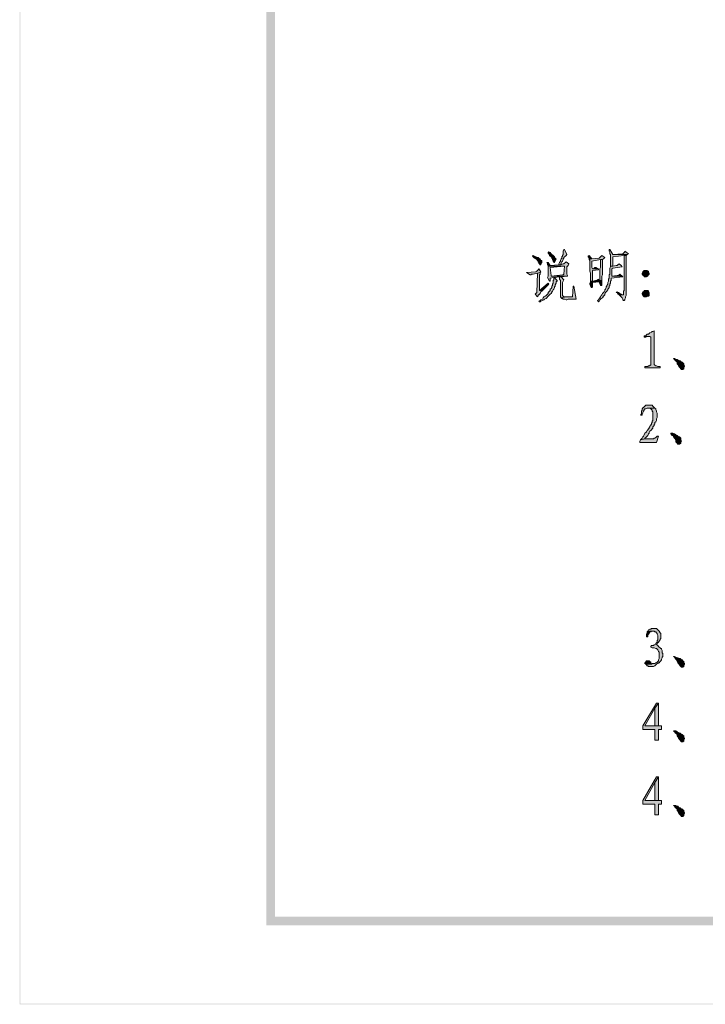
# Model space of a CAD drawing. Extents: x 566443 to 590371, y 3845226 to 3876576.
# Tile 7 of 221: x 586364 to 586405, y 3853850 to 3853908. Entities that reach past the tile are written whole.
import ezdxf

# ---------------------------------------------------------------- set-up
doc = ezdxf.new("R2010")
doc.units = 0
doc.layers.add('C00-00-00', color=7, linetype='CONTINUOUS')

msp = doc.modelspace()

# ---------------------------------------------------------------- hatches: boundary and pattern name
at = {"layer": 'C00-00-00'}
h = msp.add_hatch(color=256, dxfattribs=at)
h.dxf.hatch_style = 2
h.paths.add_polyline_path([(586364.252, 3853849.593), (586364.294, 3853849.635), (586364.252, 3854132.253)])
h = msp.add_hatch(color=256, dxfattribs=at)
h.dxf.hatch_style = 2
h.paths.add_polyline_path([(586364.294, 3853849.635), (586364.252, 3854132.253), (586364.294, 3854132.21)])
h = msp.add_hatch(color=256, dxfattribs=at)
h.dxf.hatch_style = 2
h.paths.add_polyline_path([(586364.252, 3853849.593), (586364.294, 3853849.635), (586364.252, 3854132.253)])
h = msp.add_hatch(color=256, dxfattribs=at)
h.dxf.hatch_style = 2
h.paths.add_polyline_path([(586364.294, 3853849.635), (586364.252, 3854132.253), (586364.294, 3854132.21)])
h = msp.add_hatch(color=256, dxfattribs=at)
h.dxf.hatch_style = 2
h.paths.add_polyline_path([(586364.252, 3853849.593), (586364.294, 3853849.635), (586364.252, 3854132.253)])
h = msp.add_hatch(color=256, dxfattribs=at)
h.dxf.hatch_style = 2
h.paths.add_polyline_path([(586364.294, 3853849.635), (586364.252, 3854132.253), (586364.294, 3854132.21)])
h = msp.add_hatch(color=256, dxfattribs=at)
h.dxf.hatch_style = 2
h.paths.add_polyline_path([(586378.815, 3853854.25), (586379.323, 3853854.758), (586378.815, 3854128.612)])
h = msp.add_hatch(color=256, dxfattribs=at)
h.dxf.hatch_style = 2
h.paths.add_polyline_path([(586379.323, 3853854.758), (586378.815, 3854128.612), (586379.323, 3854128.019)])
h = msp.add_hatch(color=256, dxfattribs=at)
h.dxf.hatch_style = 2
h.paths.add_polyline_path([(586378.815, 3853854.25), (586379.323, 3853854.758), (586378.815, 3854128.612)])
h = msp.add_hatch(color=256, dxfattribs=at)
h.dxf.hatch_style = 2
h.paths.add_polyline_path([(586379.323, 3853854.758), (586378.815, 3854128.612), (586379.323, 3854128.019)])
h = msp.add_hatch(color=256, dxfattribs=at)
h.dxf.hatch_style = 2
h.paths.add_polyline_path([(586396.425, 3853894.128), (586396.383, 3853894.128), (586396.341, 3853894.043), (586396.341, 3853893.831), (586396.298, 3853893.789), (586396.298, 3853893.747), (586396.256, 3853893.704), (586396.256, 3853893.62), (586396.214, 3853893.577), (586396.171, 3853893.493), (586396.171, 3853893.45), (586396.129, 3853893.366), (586396.087, 3853893.281), (586396.087, 3853893.239), (586396.171, 3853893.239), (586396.214, 3853893.281), (586396.214, 3853893.323), (586396.256, 3853893.408), (586396.298, 3853893.45), (586396.341, 3853893.535), (586396.341, 3853893.577), (586396.383, 3853893.62), (586396.383, 3853893.662), (586396.425, 3853893.704), (586396.468, 3853893.747), (586396.51, 3853893.789), (586396.552, 3853893.831)])
h = msp.add_hatch(color=256, dxfattribs=at)
h.dxf.hatch_style = 2
h.paths.add_polyline_path([(586399.092, 3853894.128), (586399.05, 3853894.128), (586399.05, 3853894.043), (586399.092, 3853893.958), (586399.092, 3853893.874), (586399.135, 3853893.831), (586399.135, 3853893.154), (586399.262, 3853893.154), (586399.262, 3853893.704), (586399.939, 3853893.789), (586400.066, 3853893.789), (586400.108, 3853893.831), (586399.262, 3853893.831)])
h = msp.add_hatch(color=256, dxfattribs=at)
h.dxf.hatch_style = 2
h.paths.add_polyline_path([(586394.563, 3853893.789), (586394.52, 3853893.747), (586394.563, 3853893.704), (586394.605, 3853893.662), (586394.647, 3853893.62), (586394.732, 3853893.577), (586394.774, 3853893.535), (586394.817, 3853893.493), (586394.859, 3853893.408), (586394.901, 3853893.366), (586394.901, 3853893.323), (586394.944, 3853893.281), (586394.986, 3853893.239), (586395.028, 3853893.239), (586395.028, 3853893.281), (586395.071, 3853893.366), (586395.071, 3853893.493), (586395.028, 3853893.493), (586394.986, 3853893.577), (586394.944, 3853893.577), (586394.901, 3853893.62), (586394.859, 3853893.662), (586394.774, 3853893.662), (586394.732, 3853893.704), (586394.647, 3853893.747)])
h = msp.add_hatch(color=256, dxfattribs=at)
h.dxf.hatch_style = 2
h.paths.add_polyline_path([(586395.494, 3853894.001), (586395.452, 3853893.958), (586395.452, 3853893.916), (586395.494, 3853893.874), (586395.536, 3853893.789), (586395.579, 3853893.747), (586395.621, 3853893.704), (586395.663, 3853893.62), (586395.706, 3853893.577), (586395.706, 3853893.535), (586395.748, 3853893.45), (586395.79, 3853893.408), (586395.79, 3853893.366), (586395.833, 3853893.366), (586395.875, 3853893.45), (586395.875, 3853893.493), (586395.917, 3853893.577), (586395.875, 3853893.62), (586395.833, 3853893.704), (586395.79, 3853893.747), (586395.748, 3853893.789), (586395.663, 3853893.831), (586395.621, 3853893.874), (586395.579, 3853893.958)])
h = msp.add_hatch(color=256, dxfattribs=at)
h.dxf.hatch_style = 2
h.paths.add_polyline_path([(586397.865, 3853893.789), (586397.822, 3853893.747), (586397.822, 3853893.704), (586397.865, 3853893.62), (586397.865, 3853893.535), (586398.034, 3853893.577)])
h = msp.add_hatch(color=256, dxfattribs=at)
h.dxf.hatch_style = 2
h.paths.add_polyline_path([(586398.627, 3853893.789), (586398.584, 3853893.747), (586398.542, 3853893.704), (586398.5, 3853893.662), (586398.457, 3853893.62), (586398.034, 3853893.577), (586397.865, 3853893.535), (586397.907, 3853893.493), (586397.907, 3853892.858), (586397.949, 3853892.731), (586397.949, 3853892.307), (586397.949, 3853892.265), (586398.076, 3853892.265), (586398.076, 3853892.9), (586398.415, 3853892.942), (586398.415, 3853892.985), (586398.076, 3853892.985), (586398.034, 3853893.069), (586398.034, 3853893.45), (586398.542, 3853893.535), (586398.669, 3853893.535), (586398.711, 3853893.577), (586398.796, 3853893.662)])
h = msp.add_hatch(color=256, dxfattribs=at)
h.dxf.hatch_style = 2
h.paths.add_polyline_path([(586398.669, 3853893.535), (586398.542, 3853893.535), (586398.542, 3853893.408), (586398.542, 3853893.069), (586398.5, 3853892.985), (586398.5, 3853892.35), (586398.457, 3853892.307), (586398.627, 3853892.307), (586398.627, 3853892.35), (586398.627, 3853892.561), (586398.669, 3853892.646)])
h = msp.add_hatch(color=256, dxfattribs=at)
h.dxf.hatch_style = 2
h.paths.add_polyline_path([(586399.981, 3853894.043), (586399.981, 3853894.001), (586399.939, 3853893.958), (586399.897, 3853893.916), (586399.854, 3853893.874), (586399.262, 3853893.831), (586400.108, 3853893.831), (586400.193, 3853893.874)])
h = msp.add_hatch(color=256, dxfattribs=at)
h.dxf.hatch_style = 2
h.paths.add_polyline_path([(586400.066, 3853893.789), (586399.939, 3853893.789), (586399.939, 3853891.715), (586399.897, 3853891.672), (586399.897, 3853891.461), (586399.812, 3853891.461), (586399.685, 3853891.418), (586399.727, 3853891.376), (586399.77, 3853891.334), (586399.812, 3853891.291), (586399.854, 3853891.207), (586399.854, 3853891.164), (586399.897, 3853891.122), (586399.939, 3853891.122), (586399.981, 3853891.164), (586399.981, 3853891.207), (586400.024, 3853891.291), (586400.024, 3853891.334), (586400.066, 3853891.418), (586400.066, 3853891.715), (586400.066, 3853891.842)])
h = msp.add_hatch(color=256, dxfattribs=at)
h.dxf.hatch_style = 2
h.paths.add_polyline_path([(586394.901, 3853892.985), (586394.859, 3853892.942), (586394.817, 3853892.9), (586394.774, 3853892.858), (586394.732, 3853892.815), (586394.182, 3853892.773), (586394.393, 3853892.646), (586394.436, 3853892.646), (586394.478, 3853892.688), (586394.563, 3853892.688), (586394.817, 3853892.731), (586394.986, 3853892.773), (586395.028, 3853892.815)])
h = msp.add_hatch(color=256, dxfattribs=at)
h.dxf.hatch_style = 2
h.paths.add_polyline_path([(586395.452, 3853893.366), (586395.367, 3853893.366), (586395.409, 3853893.281), (586395.409, 3853893.239), (586395.452, 3853893.154), (586395.579, 3853893.196)])
h = msp.add_hatch(color=256, dxfattribs=at)
h.dxf.hatch_style = 2
h.paths.add_polyline_path([(586395.452, 3853893.154), (586395.452, 3853892.561), (586395.409, 3853892.477), (586395.536, 3853892.265), (586395.579, 3853892.265), (586395.579, 3853892.434), (586395.79, 3853892.477), (586395.833, 3853892.477), (586396.129, 3853892.519), (586396.214, 3853892.519), (586396.595, 3853892.561), (586395.621, 3853892.561), (586395.621, 3853892.604), (586395.579, 3853893.069), (586396.425, 3853893.154)])
h = msp.add_hatch(color=256, dxfattribs=at)
h.dxf.hatch_style = 2
h.paths.add_polyline_path([(586396.51, 3853893.408), (586396.468, 3853893.366), (586396.425, 3853893.323), (586396.383, 3853893.281), (586396.341, 3853893.281), (586396.171, 3853893.239), (586396.087, 3853893.239), (586395.579, 3853893.196), (586395.452, 3853893.154), (586396.425, 3853893.154), (586396.383, 3853892.688), (586396.341, 3853892.646), (586396.298, 3853892.646), (586395.621, 3853892.561), (586396.595, 3853892.561), (586396.595, 3853892.604), (586396.552, 3853892.688), (586396.552, 3853893.112), (586396.595, 3853893.154), (586396.637, 3853893.196), (586396.679, 3853893.281)])
h = msp.add_hatch(color=256, dxfattribs=at)
h.dxf.hatch_style = 2
h.paths.add_polyline_path([(586398.288, 3853893.069), (586398.203, 3853893.069), (586398.161, 3853893.027), (586398.119, 3853892.985), (586398.076, 3853892.985), (586398.415, 3853892.985)])
h = msp.add_hatch(color=256, dxfattribs=at)
h.dxf.hatch_style = 2
h.paths.add_polyline_path([(586399.643, 3853893.281), (586399.558, 3853893.239), (586399.516, 3853893.196), (586399.473, 3853893.196), (586399.262, 3853893.154), (586399.135, 3853893.154), (586399.135, 3853893.112), (586399.092, 3853893.027), (586399.092, 3853892.688), (586399.05, 3853892.646), (586399.05, 3853892.434), (586399.008, 3853892.392), (586399.008, 3853892.265), (586398.965, 3853892.18), (586398.965, 3853892.096), (586398.923, 3853892.011), (586398.923, 3853891.969), (586398.881, 3853891.926), (586398.881, 3853891.884), (586398.838, 3853891.799), (586398.796, 3853891.757), (586398.796, 3853891.715), (586398.754, 3853891.63), (586398.711, 3853891.588), (586398.669, 3853891.545), (586398.627, 3853891.461), (586398.584, 3853891.418), (586398.542, 3853891.334), (586398.5, 3853891.291), (586398.457, 3853891.249), (586398.415, 3853891.164), (586398.373, 3853891.122), (586398.415, 3853891.037), (586398.457, 3853891.08), (586398.5, 3853891.164), (586398.542, 3853891.207), (586398.584, 3853891.249), (586398.669, 3853891.291), (586398.711, 3853891.376), (586398.754, 3853891.418), (586398.796, 3853891.461), (586398.796, 3853891.503), (586398.838, 3853891.588), (586398.881, 3853891.63), (586398.923, 3853891.672), (586398.965, 3853891.757), (586398.965, 3853891.799), (586399.008, 3853891.842), (586399.05, 3853891.884), (586399.05, 3853891.969), (586399.092, 3853892.011), (586399.092, 3853892.096), (586399.135, 3853892.138), (586399.135, 3853892.265), (586399.177, 3853892.307), (586399.177, 3853892.434), (586399.854, 3853892.519), (586399.812, 3853892.561), (586399.219, 3853892.561), (586399.219, 3853892.604), (586399.219, 3853892.985), (586399.262, 3853893.027), (586399.812, 3853893.112), (586399.77, 3853893.196)])
h = msp.add_hatch(color=256, dxfattribs=at)
h.dxf.hatch_style = 2
h.paths.add_polyline_path([(586394.986, 3853892.773), (586394.817, 3853892.731), (586394.774, 3853891.588), (586394.69, 3853891.503), (586394.817, 3853891.334), (586394.817, 3853891.376), (586394.859, 3853891.376), (586394.859, 3853891.461), (586394.901, 3853891.461), (586394.944, 3853891.503), (586394.986, 3853891.545), (586395.028, 3853891.63), (586395.071, 3853891.672), (586394.944, 3853891.715), (586394.944, 3853892.519), (586394.944, 3853892.561), (586394.944, 3853892.646), (586394.986, 3853892.688)])
h = msp.add_hatch(color=256, dxfattribs=at)
h.dxf.hatch_style = 2
h.paths.add_polyline_path([(586395.833, 3853892.477), (586395.79, 3853892.477), (586395.79, 3853892.434), (586395.79, 3853892.35), (586395.748, 3853892.307), (586395.748, 3853892.138), (586395.706, 3853892.096), (586395.706, 3853892.011), (586395.663, 3853891.969), (586395.663, 3853891.884), (586395.621, 3853891.842), (586395.579, 3853891.799), (586395.579, 3853891.715), (586395.536, 3853891.672), (586395.494, 3853891.63), (586395.452, 3853891.588), (586395.452, 3853891.545), (586395.409, 3853891.503), (586395.367, 3853891.461), (586395.325, 3853891.418), (586395.282, 3853891.376), (586395.198, 3853891.334), (586395.155, 3853891.291), (586395.113, 3853891.207), (586395.028, 3853891.164), (586394.986, 3853891.122), (586394.901, 3853891.08), (586394.944, 3853891.037), (586394.986, 3853891.037), (586395.028, 3853891.08), (586395.113, 3853891.122), (586395.198, 3853891.164), (586395.24, 3853891.207), (586395.325, 3853891.249), (586395.367, 3853891.291), (586395.409, 3853891.334), (586395.452, 3853891.376), (586395.494, 3853891.418), (586395.536, 3853891.461), (586395.579, 3853891.503), (586395.621, 3853891.545), (586395.663, 3853891.588), (586395.663, 3853891.63), (586395.706, 3853891.672), (586395.748, 3853891.757), (586395.79, 3853891.799), (586395.833, 3853891.884), (586395.833, 3853891.926), (586395.875, 3853891.969), (586395.875, 3853892.053), (586395.917, 3853892.138), (586395.917, 3853892.223), (586395.96, 3853892.265), (586396.002, 3853892.265)])
h = msp.add_hatch(color=256, dxfattribs=at)
h.dxf.hatch_style = 2
h.paths.add_polyline_path([(586396.214, 3853892.519), (586396.129, 3853892.519), (586396.129, 3853892.434), (586396.129, 3853892.392), (586396.171, 3853892.307), (586396.171, 3853891.334), (586396.214, 3853891.291), (586396.51, 3853891.334), (586396.383, 3853891.334), (586396.341, 3853891.376), (586396.298, 3853891.418), (586396.298, 3853892.138), (586396.298, 3853892.18), (586396.341, 3853892.265), (586396.383, 3853892.35)])
h = msp.add_hatch(color=256, dxfattribs=at)
h.dxf.hatch_style = 2
h.paths.add_polyline_path([(586398.415, 3853892.392), (586398.373, 3853892.35), (586398.288, 3853892.307), (586398.246, 3853892.307), (586398.076, 3853892.265), (586397.949, 3853892.265), (586397.949, 3853892.223), (586398.457, 3853892.223), (586398.542, 3853892.011), (586398.627, 3853892.011), (586398.627, 3853892.053), (586398.627, 3853892.307), (586398.457, 3853892.307)])
h = msp.add_hatch(color=256, dxfattribs=at)
h.dxf.hatch_style = 2
h.paths.add_polyline_path([(586399.685, 3853892.688), (586399.643, 3853892.646), (586399.558, 3853892.604), (586399.516, 3853892.604), (586399.219, 3853892.561), (586399.812, 3853892.561)])
h = msp.add_hatch(color=256, dxfattribs=at)
h.dxf.hatch_style = 2
h.paths.add_polyline_path([(586401.209, 3853892.9), (586401.124, 3853892.9), (586401.082, 3853892.858), (586401.04, 3853892.815), (586400.997, 3853892.731), (586400.997, 3853892.688), (586401.04, 3853892.646), (586401.04, 3853892.604), (586401.124, 3853892.561), (586401.124, 3853892.519), (586401.209, 3853892.519), (586401.251, 3853892.519), (586401.336, 3853892.561), (586401.336, 3853892.604), (586401.378, 3853892.646), (586401.421, 3853892.688), (586401.421, 3853892.731), (586401.378, 3853892.815), (586401.378, 3853892.858), (586401.294, 3853892.9)])
h = msp.add_hatch(color=256, dxfattribs=at)
h.dxf.hatch_style = 2
h.paths.add_polyline_path([(586395.452, 3853892.138), (586394.944, 3853891.715), (586395.071, 3853891.672), (586395.113, 3853891.715), (586395.198, 3853891.799), (586395.24, 3853891.842), (586395.325, 3853891.926), (586395.409, 3853892.011), (586395.494, 3853892.096)])
h = msp.add_hatch(color=256, dxfattribs=at)
h.dxf.hatch_style = 2
h.paths.add_polyline_path([(586396.976, 3853891.969), (586396.933, 3853891.969), (586396.891, 3853891.334), (586396.51, 3853891.334), (586396.214, 3853891.291), (586396.256, 3853891.249), (586396.298, 3853891.249), (586396.341, 3853891.207), (586396.425, 3853891.207), (586396.51, 3853891.164), (586396.552, 3853891.164), (586396.637, 3853891.207), (586397.103, 3853891.207)])
h = msp.add_hatch(color=256, dxfattribs=at)
h.dxf.hatch_style = 2
h.paths.add_polyline_path([(586397.949, 3853892.223), (586397.907, 3853892.138), (586397.907, 3853892.096), (586397.992, 3853891.884), (586398.034, 3853891.884), (586398.076, 3853891.926), (586398.076, 3853892.18), (586398.457, 3853892.223)])
h = msp.add_hatch(color=256, dxfattribs=at)
h.dxf.hatch_style = 2
h.paths.add_polyline_path([(586399.516, 3853891.63), (586399.473, 3853891.588), (586399.516, 3853891.588), (586399.558, 3853891.503), (586399.643, 3853891.461), (586399.685, 3853891.418), (586399.812, 3853891.461), (586399.77, 3853891.503), (586399.727, 3853891.503), (586399.685, 3853891.545), (586399.6, 3853891.588)])
h = msp.add_hatch(color=256, dxfattribs=at)
h.dxf.hatch_style = 2
h.paths.add_polyline_path([(586401.251, 3853891.715), (586401.124, 3853891.715), (586401.124, 3853891.672), (586401.04, 3853891.63), (586401.04, 3853891.588), (586400.997, 3853891.545), (586400.997, 3853891.503), (586401.04, 3853891.418), (586401.082, 3853891.376), (586401.124, 3853891.334), (586401.251, 3853891.334), (586401.336, 3853891.376), (586401.378, 3853891.376), (586401.421, 3853891.418), (586401.421, 3853891.588), (586401.378, 3853891.672), (586401.336, 3853891.715)])
h = msp.add_hatch(color=256, dxfattribs=at)
h.dxf.hatch_style = 2
h.paths.add_polyline_path([(586401.717, 3853889.344), (586401.632, 3853889.302), (586401.59, 3853889.302), (586401.548, 3853889.259), (586401.463, 3853889.217), (586401.421, 3853889.175), (586401.378, 3853889.132), (586401.294, 3853889.132), (586401.251, 3853889.09), (586401.209, 3853889.048), (586401.124, 3853889.048), (586401.421, 3853889.005), (586401.463, 3853889.005), (586401.505, 3853888.963), (586401.505, 3853887.312), (586401.463, 3853887.312), (586401.463, 3853887.27), (586401.378, 3853887.27), (586401.336, 3853887.227), (586401.167, 3853887.227), (586401.167, 3853887.143), (586402.056, 3853887.143), (586402.056, 3853887.227), (586401.929, 3853887.227), (586401.844, 3853887.27), (586401.802, 3853887.27), (586401.759, 3853887.312), (586401.717, 3853887.354)])
h = msp.add_hatch(color=256, dxfattribs=at)
h.dxf.hatch_style = 2
h.paths.add_polyline_path([(586401.124, 3853889.048), (586401.124, 3853888.963), (586401.209, 3853888.963), (586401.294, 3853889.005), (586401.421, 3853889.005)])
h = msp.add_hatch(color=256, dxfattribs=at)
h.dxf.hatch_style = 2
h.paths.add_polyline_path([(586402.86, 3853887.693), (586402.902, 3853887.651), (586402.945, 3853887.566), (586402.987, 3853887.566), (586403.029, 3853887.524), (586403.072, 3853887.439), (586403.072, 3853887.397), (586403.114, 3853887.354), (586403.156, 3853887.27), (586403.199, 3853887.185), (586403.241, 3853887.143), (586403.283, 3853887.1), (586403.326, 3853887.058), (586403.41, 3853887.058), (586403.453, 3853887.1), (586403.453, 3853887.143), (586403.495, 3853887.227), (586403.495, 3853887.27), (586403.453, 3853887.354), (586403.453, 3853887.397), (586403.41, 3853887.439), (586403.368, 3853887.481), (586403.283, 3853887.524), (586403.241, 3853887.566), (586403.156, 3853887.608), (586403.114, 3853887.608), (586403.072, 3853887.651), (586402.987, 3853887.651), (586402.902, 3853887.693)])
h = msp.add_hatch(color=256, dxfattribs=at)
h.dxf.hatch_style = 2
h.paths.add_polyline_path([(586401.421, 3853884.941), (586401.209, 3853884.941), (586401.167, 3853884.899), (586401.124, 3853884.857), (586401.082, 3853884.814), (586401.04, 3853884.814), (586401.04, 3853884.772), (586400.997, 3853884.73), (586400.997, 3853884.645), (586400.955, 3853884.603), (586400.955, 3853884.433), (586400.913, 3853884.349), (586400.997, 3853884.349), (586400.997, 3853884.391), (586401.04, 3853884.476), (586401.04, 3853884.518), (586401.082, 3853884.603), (586401.124, 3853884.645), (586401.124, 3853884.687), (586401.167, 3853884.73), (586401.209, 3853884.73), (586401.294, 3853884.772), (586401.336, 3853884.772), (586401.759, 3853884.772), (586401.717, 3853884.814), (586401.675, 3853884.857), (586401.632, 3853884.899), (586401.59, 3853884.941)])
h = msp.add_hatch(color=256, dxfattribs=at)
h.dxf.hatch_style = 2
h.paths.add_polyline_path([(586401.759, 3853884.772), (586401.336, 3853884.772), (586401.378, 3853884.772), (586401.463, 3853884.772), (586401.505, 3853884.73), (586401.548, 3853884.687), (586401.59, 3853884.645), (586401.59, 3853884.603), (586401.632, 3853884.56), (586401.632, 3853884.052), (586401.59, 3853884.01), (586401.59, 3853883.925), (586401.548, 3853883.883), (586401.548, 3853883.798), (586401.505, 3853883.798), (586401.505, 3853883.756), (586401.463, 3853883.714), (586401.463, 3853883.671), (586401.421, 3853883.629), (586401.421, 3853883.587), (586401.378, 3853883.544), (586401.336, 3853883.502), (586401.294, 3853883.46), (586401.251, 3853883.375), (586401.209, 3853883.333), (586401.167, 3853883.29), (586401.124, 3853883.206), (586401.082, 3853883.121), (586401.04, 3853883.079), (586400.997, 3853882.994), (586400.913, 3853882.909), (586401.167, 3853882.952), (586401.167, 3853882.994), (586401.209, 3853883.036), (586401.294, 3853883.121), (586401.336, 3853883.163), (586401.378, 3853883.248), (586401.421, 3853883.29), (586401.421, 3853883.333), (586401.463, 3853883.417), (586401.505, 3853883.46), (586401.548, 3853883.502), (586401.59, 3853883.544), (586401.632, 3853883.587), (586401.632, 3853883.671), (586401.675, 3853883.714), (586401.717, 3853883.756), (586401.717, 3853883.798), (586401.759, 3853883.841), (586401.759, 3853883.925), (586401.802, 3853883.968), (586401.844, 3853884.052), (586401.844, 3853884.137), (586401.886, 3853884.222), (586401.886, 3853884.476), (586401.844, 3853884.56), (586401.844, 3853884.603), (586401.802, 3853884.687), (586401.802, 3853884.73)])
h = msp.add_hatch(color=256, dxfattribs=at)
h.dxf.hatch_style = 2
h.paths.add_polyline_path([(586401.971, 3853883.121), (586401.886, 3853883.121), (586401.844, 3853883.079), (586401.802, 3853883.036), (586401.759, 3853882.994), (586401.717, 3853882.994), (586401.675, 3853882.952), (586401.167, 3853882.952), (586400.913, 3853882.909), (586400.87, 3853882.825), (586400.87, 3853882.74), (586401.844, 3853882.74)])
h = msp.add_hatch(color=256, dxfattribs=at)
h.dxf.hatch_style = 2
h.paths.add_polyline_path([(586402.691, 3853883.29), (586402.691, 3853883.248), (586402.775, 3853883.163), (586402.818, 3853883.163), (586402.86, 3853883.121), (586402.86, 3853883.079), (586402.902, 3853882.994), (586402.945, 3853882.952), (586402.987, 3853882.867), (586402.987, 3853882.782), (586403.029, 3853882.74), (586403.072, 3853882.698), (586403.114, 3853882.655), (586403.199, 3853882.655), (586403.283, 3853882.698), (586403.283, 3853882.74), (586403.326, 3853882.825), (586403.283, 3853882.867), (586403.283, 3853882.994), (586403.241, 3853883.036), (586403.199, 3853883.079), (586403.156, 3853883.079), (586403.114, 3853883.121), (586403.072, 3853883.163), (586402.987, 3853883.206), (586402.902, 3853883.248), (586402.818, 3853883.29)])
h = msp.add_hatch(color=256, dxfattribs=at)
h.dxf.hatch_style = 2
h.paths.add_polyline_path([(586401.675, 3853871.776), (586401.548, 3853871.776), (586401.505, 3853871.733), (586401.463, 3853871.733), (586401.378, 3853871.691), (586401.336, 3853871.606), (586401.717, 3853871.606), (586401.759, 3853871.564), (586401.802, 3853871.564), (586401.844, 3853871.522), (586401.886, 3853871.479), (586401.886, 3853871.437), (586401.929, 3853871.352), (586401.929, 3853871.098), (586401.886, 3853871.056), (586401.886, 3853870.971), (586401.844, 3853870.929), (586401.802, 3853870.887), (586401.802, 3853870.844), (586401.717, 3853870.802), (586401.675, 3853870.76), (586401.548, 3853870.76), (586401.505, 3853870.717), (586401.505, 3853870.675), (586401.59, 3853870.633), (586401.717, 3853870.633), (586401.802, 3853870.59), (586401.844, 3853870.59), (586401.886, 3853870.548), (586401.929, 3853870.506), (586401.971, 3853870.421), (586402.013, 3853870.379), (586402.013, 3853869.998), (586401.971, 3853869.913), (586401.971, 3853869.871), (586401.929, 3853869.828), (586401.886, 3853869.786), (586401.844, 3853869.744), (586401.802, 3853869.744), (586401.759, 3853869.701), (586401.59, 3853869.701), (586401.548, 3853869.659), (586401.209, 3853869.659), (586401.251, 3853869.617), (586401.294, 3853869.574), (586401.336, 3853869.574), (586401.378, 3853869.532), (586401.675, 3853869.532), (586401.759, 3853869.574), (586401.802, 3853869.617), (586401.844, 3853869.659), (586401.929, 3853869.701), (586401.971, 3853869.744), (586402.013, 3853869.744), (586402.056, 3853869.828), (586402.098, 3853869.871), (586402.14, 3853869.913), (586402.14, 3853869.955), (586402.183, 3853870.04), (586402.183, 3853870.082), (586402.225, 3853870.125), (586402.225, 3853870.294), (586402.183, 3853870.336), (586402.183, 3853870.463), (586402.14, 3853870.548), (586402.14, 3853870.59), (586402.098, 3853870.59), (586402.056, 3853870.633), (586402.013, 3853870.675), (586401.971, 3853870.717), (586401.929, 3853870.76), (586401.844, 3853870.802), (586401.886, 3853870.844), (586401.929, 3853870.929), (586401.971, 3853870.971), (586402.013, 3853871.014), (586402.056, 3853871.098), (586402.056, 3853871.141), (586402.098, 3853871.183), (586402.098, 3853871.479), (586402.056, 3853871.522), (586402.013, 3853871.606), (586401.971, 3853871.649), (586401.929, 3853871.691), (586401.886, 3853871.733), (586401.844, 3853871.776)])
h = msp.add_hatch(color=256, dxfattribs=at)
h.dxf.hatch_style = 2
h.paths.add_polyline_path([(586401.336, 3853871.606), (586401.294, 3853871.564), (586401.294, 3853871.479), (586401.251, 3853871.437), (586401.251, 3853871.268), (586401.336, 3853871.268), (586401.336, 3853871.395), (586401.378, 3853871.437), (586401.421, 3853871.479), (586401.421, 3853871.522), (586401.463, 3853871.564), (586401.505, 3853871.564), (586401.548, 3853871.606), (586401.632, 3853871.606)])
h = msp.add_hatch(color=256, dxfattribs=at)
h.dxf.hatch_style = 2
h.paths.add_polyline_path([(586401.336, 3853869.871), (586401.251, 3853869.871), (586401.209, 3853869.828), (586401.209, 3853869.786), (586401.167, 3853869.744), (586401.167, 3853869.701), (586401.209, 3853869.659), (586401.548, 3853869.659), (586401.505, 3853869.701), (586401.505, 3853869.786), (586401.463, 3853869.828), (586401.421, 3853869.871)])
h = msp.add_hatch(color=256, dxfattribs=at)
h.dxf.hatch_style = 2
h.paths.add_polyline_path([(586402.86, 3853870.125), (586402.902, 3853870.082), (586402.945, 3853869.998), (586402.987, 3853869.955), (586403.029, 3853869.913), (586403.072, 3853869.871), (586403.072, 3853869.828), (586403.114, 3853869.744), (586403.156, 3853869.701), (586403.199, 3853869.617), (586403.241, 3853869.574), (586403.283, 3853869.532), (586403.326, 3853869.49), (586403.41, 3853869.49), (586403.453, 3853869.532), (586403.453, 3853869.574), (586403.495, 3853869.659), (586403.495, 3853869.701), (586403.453, 3853869.744), (586403.453, 3853869.828), (586403.41, 3853869.871), (586403.368, 3853869.913), (586403.283, 3853869.955), (586403.241, 3853869.998), (586403.156, 3853869.998), (586403.114, 3853870.04), (586403.072, 3853870.04), (586402.987, 3853870.082), (586402.902, 3853870.125)])
h = msp.add_hatch(color=256, dxfattribs=at)
h.dxf.hatch_style = 2
h.paths.add_polyline_path([(586401.971, 3853867.373), (586401.844, 3853867.373), (586401.04, 3853866.018), (586401.04, 3853865.807), (586401.759, 3853865.807), (586401.759, 3853865.172), (586401.971, 3853865.172), (586401.971, 3853865.807), (586402.14, 3853865.807), (586402.14, 3853866.018), (586401.971, 3853866.018), (586401.167, 3853866.018), (586401.759, 3853867.077)])
h = msp.add_hatch(color=256, dxfattribs=at)
h.dxf.hatch_style = 2
h.paths.add_polyline_path([(586401.971, 3853867.373), (586401.759, 3853867.077), (586401.759, 3853866.018), (586401.167, 3853866.018), (586401.971, 3853866.018)])
h = msp.add_hatch(color=256, dxfattribs=at)
h.dxf.hatch_style = 2
h.paths.add_polyline_path([(586402.86, 3853865.722), (586402.902, 3853865.68), (586402.945, 3853865.595), (586402.987, 3853865.595), (586403.029, 3853865.553), (586403.072, 3853865.468), (586403.072, 3853865.426), (586403.114, 3853865.383), (586403.156, 3853865.299), (586403.199, 3853865.214), (586403.241, 3853865.172), (586403.283, 3853865.129), (586403.326, 3853865.087), (586403.41, 3853865.087), (586403.453, 3853865.129), (586403.453, 3853865.172), (586403.495, 3853865.256), (586403.495, 3853865.299), (586403.453, 3853865.383), (586403.453, 3853865.426), (586403.41, 3853865.468), (586403.368, 3853865.51), (586403.283, 3853865.553), (586403.241, 3853865.595), (586403.156, 3853865.637), (586403.114, 3853865.637), (586403.072, 3853865.68), (586402.987, 3853865.722)])
h = msp.add_hatch(color=256, dxfattribs=at)
h.dxf.hatch_style = 2
h.paths.add_polyline_path([(586401.971, 3853863.013), (586401.844, 3853863.013), (586401.04, 3853861.616), (586401.04, 3853861.404), (586401.759, 3853861.404), (586401.759, 3853860.769), (586401.971, 3853860.769), (586401.971, 3853861.404), (586402.14, 3853861.404), (586402.14, 3853861.616), (586401.971, 3853861.616), (586401.167, 3853861.616), (586401.759, 3853862.674)])
h = msp.add_hatch(color=256, dxfattribs=at)
h.dxf.hatch_style = 2
h.paths.add_polyline_path([(586401.971, 3853863.013), (586401.759, 3853862.674), (586401.759, 3853861.616), (586401.167, 3853861.616), (586401.971, 3853861.616)])
h = msp.add_hatch(color=256, dxfattribs=at)
h.dxf.hatch_style = 2
h.paths.add_polyline_path([(586402.86, 3853861.319), (586402.902, 3853861.277), (586402.945, 3853861.192), (586402.987, 3853861.192), (586403.029, 3853861.15), (586403.072, 3853861.108), (586403.072, 3853861.023), (586403.114, 3853860.981), (586403.156, 3853860.896), (586403.199, 3853860.811), (586403.241, 3853860.769), (586403.283, 3853860.727), (586403.326, 3853860.684), (586403.41, 3853860.684), (586403.453, 3853860.727), (586403.453, 3853860.769), (586403.495, 3853860.854), (586403.495, 3853860.896), (586403.453, 3853860.981), (586403.453, 3853861.023), (586403.41, 3853861.065), (586403.41, 3853861.108), (586403.368, 3853861.108), (586403.283, 3853861.15), (586403.241, 3853861.192), (586403.156, 3853861.235), (586403.114, 3853861.277), (586403.072, 3853861.277), (586402.987, 3853861.319)])
h = msp.add_hatch(color=256, dxfattribs=at)
h.dxf.hatch_style = 2
h.paths.add_polyline_path([(586759.899, 3853854.25), (586759.391, 3853854.758), (586378.815, 3853854.25)])
h = msp.add_hatch(color=256, dxfattribs=at)
h.dxf.hatch_style = 2
h.paths.add_polyline_path([(586759.391, 3853854.758), (586378.815, 3853854.25), (586379.323, 3853854.758)])
h = msp.add_hatch(color=256, dxfattribs=at)
h.dxf.hatch_style = 2
h.paths.add_polyline_path([(586759.899, 3853854.25), (586759.391, 3853854.758), (586378.815, 3853854.25)])
h = msp.add_hatch(color=256, dxfattribs=at)
h.dxf.hatch_style = 2
h.paths.add_polyline_path([(586759.391, 3853854.758), (586378.815, 3853854.25), (586379.323, 3853854.758)])
h = msp.add_hatch(color=256, dxfattribs=at)
h.dxf.hatch_style = 2
h.paths.add_polyline_path([(586764.556, 3853849.593), (586764.514, 3853849.635), (586364.252, 3853849.593)])
h = msp.add_hatch(color=256, dxfattribs=at)
h.dxf.hatch_style = 2
h.paths.add_polyline_path([(586764.514, 3853849.635), (586364.252, 3853849.593), (586364.294, 3853849.635)])
h = msp.add_hatch(color=256, dxfattribs=at)
h.dxf.hatch_style = 2
h.paths.add_polyline_path([(586764.556, 3853849.593), (586764.514, 3853849.635), (586364.252, 3853849.593)])
h = msp.add_hatch(color=256, dxfattribs=at)
h.dxf.hatch_style = 2
h.paths.add_polyline_path([(586764.514, 3853849.635), (586364.252, 3853849.593), (586364.294, 3853849.635)])
h = msp.add_hatch(color=256, dxfattribs=at)
h.dxf.hatch_style = 2
h.paths.add_polyline_path([(586764.556, 3853849.593), (586764.514, 3853849.635), (586364.252, 3853849.593)])
h = msp.add_hatch(color=256, dxfattribs=at)
h.dxf.hatch_style = 2
h.paths.add_polyline_path([(586764.514, 3853849.635), (586364.252, 3853849.593), (586364.294, 3853849.635)])

# ---------------------------------------------------------------- linework, layer by layer
at = {"layer": 'C00-00-00', "lineweight": 0}
for points in [[(586396.425, 3853894.128), (586396.383, 3853894.128), (586396.341, 3853894.043), (586396.341, 3853893.831), (586396.298, 3853893.789), (586396.298, 3853893.747), (586396.256, 3853893.704), (586396.256, 3853893.62), (586396.214, 3853893.577), (586396.171, 3853893.493), (586396.171, 3853893.45), (586396.129, 3853893.366), (586396.087, 3853893.281), (586396.087, 3853893.239), (586396.171, 3853893.239), (586396.214, 3853893.281), (586396.214, 3853893.323), (586396.256, 3853893.408), (586396.298, 3853893.45), (586396.341, 3853893.535), (586396.341, 3853893.577), (586396.383, 3853893.62), (586396.383, 3853893.662), (586396.425, 3853893.704), (586396.468, 3853893.747), (586396.51, 3853893.789), (586396.552, 3853893.831)], [(586399.092, 3853894.128), (586399.05, 3853894.128), (586399.05, 3853894.043), (586399.092, 3853893.958), (586399.092, 3853893.874), (586399.135, 3853893.831), (586399.135, 3853893.154), (586399.262, 3853893.154), (586399.262, 3853893.704), (586399.939, 3853893.789), (586400.066, 3853893.789), (586400.108, 3853893.831), (586399.262, 3853893.831)], [(586394.563, 3853893.789), (586394.52, 3853893.747), (586394.563, 3853893.704), (586394.605, 3853893.662), (586394.647, 3853893.62), (586394.732, 3853893.577), (586394.774, 3853893.535), (586394.817, 3853893.493), (586394.859, 3853893.408), (586394.901, 3853893.366), (586394.901, 3853893.323), (586394.944, 3853893.281), (586394.986, 3853893.239), (586395.028, 3853893.239), (586395.028, 3853893.281), (586395.071, 3853893.366), (586395.071, 3853893.493), (586395.028, 3853893.493), (586394.986, 3853893.577), (586394.944, 3853893.577), (586394.901, 3853893.62), (586394.859, 3853893.662), (586394.774, 3853893.662), (586394.732, 3853893.704), (586394.647, 3853893.747)], [(586395.494, 3853894.001), (586395.452, 3853893.958), (586395.452, 3853893.916), (586395.494, 3853893.874), (586395.536, 3853893.789), (586395.579, 3853893.747), (586395.621, 3853893.704), (586395.663, 3853893.62), (586395.706, 3853893.577), (586395.706, 3853893.535), (586395.748, 3853893.45), (586395.79, 3853893.408), (586395.79, 3853893.366), (586395.833, 3853893.366), (586395.875, 3853893.45), (586395.875, 3853893.493), (586395.917, 3853893.577), (586395.875, 3853893.62), (586395.833, 3853893.704), (586395.79, 3853893.747), (586395.748, 3853893.789), (586395.663, 3853893.831), (586395.621, 3853893.874), (586395.579, 3853893.958)], [(586397.865, 3853893.789), (586397.822, 3853893.747), (586397.822, 3853893.704), (586397.865, 3853893.62), (586397.865, 3853893.535), (586398.034, 3853893.577)], [(586398.627, 3853893.789), (586398.584, 3853893.747), (586398.542, 3853893.704), (586398.5, 3853893.662), (586398.457, 3853893.62), (586398.034, 3853893.577), (586397.865, 3853893.535), (586397.907, 3853893.493), (586397.907, 3853892.858), (586397.949, 3853892.731), (586397.949, 3853892.307), (586397.949, 3853892.265), (586398.076, 3853892.265), (586398.076, 3853892.9), (586398.415, 3853892.942), (586398.415, 3853892.985), (586398.076, 3853892.985), (586398.034, 3853893.069), (586398.034, 3853893.45), (586398.542, 3853893.535), (586398.669, 3853893.535), (586398.711, 3853893.577), (586398.796, 3853893.662)], [(586398.669, 3853893.535), (586398.542, 3853893.535), (586398.542, 3853893.408), (586398.542, 3853893.069), (586398.5, 3853892.985), (586398.5, 3853892.35), (586398.457, 3853892.307), (586398.627, 3853892.307), (586398.627, 3853892.35), (586398.627, 3853892.561), (586398.669, 3853892.646)], [(586399.981, 3853894.043), (586399.981, 3853894.001), (586399.939, 3853893.958), (586399.897, 3853893.916), (586399.854, 3853893.874), (586399.262, 3853893.831), (586400.108, 3853893.831), (586400.193, 3853893.874)], [(586400.066, 3853893.789), (586399.939, 3853893.789), (586399.939, 3853891.715), (586399.897, 3853891.672), (586399.897, 3853891.461), (586399.812, 3853891.461), (586399.685, 3853891.418), (586399.727, 3853891.376), (586399.77, 3853891.334), (586399.812, 3853891.291), (586399.854, 3853891.207), (586399.854, 3853891.164), (586399.897, 3853891.122), (586399.939, 3853891.122), (586399.981, 3853891.164), (586399.981, 3853891.207), (586400.024, 3853891.291), (586400.024, 3853891.334), (586400.066, 3853891.418), (586400.066, 3853891.715), (586400.066, 3853891.842)], [(586394.901, 3853892.985), (586394.859, 3853892.942), (586394.817, 3853892.9), (586394.774, 3853892.858), (586394.732, 3853892.815), (586394.182, 3853892.773), (586394.393, 3853892.646), (586394.436, 3853892.646), (586394.478, 3853892.688), (586394.563, 3853892.688), (586394.817, 3853892.731), (586394.986, 3853892.773), (586395.028, 3853892.815)], [(586395.452, 3853893.366), (586395.367, 3853893.366), (586395.409, 3853893.281), (586395.409, 3853893.239), (586395.452, 3853893.154), (586395.579, 3853893.196)], [(586395.452, 3853893.154), (586395.452, 3853892.561), (586395.409, 3853892.477), (586395.536, 3853892.265), (586395.579, 3853892.265), (586395.579, 3853892.434), (586395.79, 3853892.477), (586395.833, 3853892.477), (586396.129, 3853892.519), (586396.214, 3853892.519), (586396.595, 3853892.561), (586395.621, 3853892.561), (586395.621, 3853892.604), (586395.579, 3853893.069), (586396.425, 3853893.154)], [(586396.51, 3853893.408), (586396.468, 3853893.366), (586396.425, 3853893.323), (586396.383, 3853893.281), (586396.341, 3853893.281), (586396.171, 3853893.239), (586396.087, 3853893.239), (586395.579, 3853893.196), (586395.452, 3853893.154), (586396.425, 3853893.154), (586396.383, 3853892.688), (586396.341, 3853892.646), (586396.298, 3853892.646), (586395.621, 3853892.561), (586396.595, 3853892.561), (586396.595, 3853892.604), (586396.552, 3853892.688), (586396.552, 3853893.112), (586396.595, 3853893.154), (586396.637, 3853893.196), (586396.679, 3853893.281)], [(586398.288, 3853893.069), (586398.203, 3853893.069), (586398.161, 3853893.027), (586398.119, 3853892.985), (586398.076, 3853892.985), (586398.415, 3853892.985)], [(586399.643, 3853893.281), (586399.558, 3853893.239), (586399.516, 3853893.196), (586399.473, 3853893.196), (586399.262, 3853893.154), (586399.135, 3853893.154), (586399.135, 3853893.112), (586399.092, 3853893.027), (586399.092, 3853892.688), (586399.05, 3853892.646), (586399.05, 3853892.434), (586399.008, 3853892.392), (586399.008, 3853892.265), (586398.965, 3853892.18), (586398.965, 3853892.096), (586398.923, 3853892.011), (586398.923, 3853891.969), (586398.881, 3853891.926), (586398.881, 3853891.884), (586398.838, 3853891.799), (586398.796, 3853891.757), (586398.796, 3853891.715), (586398.754, 3853891.63), (586398.711, 3853891.588), (586398.669, 3853891.545), (586398.627, 3853891.461), (586398.584, 3853891.418), (586398.542, 3853891.334), (586398.5, 3853891.291), (586398.457, 3853891.249), (586398.415, 3853891.164), (586398.373, 3853891.122), (586398.415, 3853891.037), (586398.457, 3853891.08), (586398.5, 3853891.164), (586398.542, 3853891.207), (586398.584, 3853891.249), (586398.669, 3853891.291), (586398.711, 3853891.376), (586398.754, 3853891.418), (586398.796, 3853891.461), (586398.796, 3853891.503), (586398.838, 3853891.588), (586398.881, 3853891.63), (586398.923, 3853891.672), (586398.965, 3853891.757), (586398.965, 3853891.799), (586399.008, 3853891.842), (586399.05, 3853891.884), (586399.05, 3853891.969), (586399.092, 3853892.011), (586399.092, 3853892.096), (586399.135, 3853892.138), (586399.135, 3853892.265), (586399.177, 3853892.307), (586399.177, 3853892.434), (586399.854, 3853892.519), (586399.812, 3853892.561), (586399.219, 3853892.561), (586399.219, 3853892.604), (586399.219, 3853892.985), (586399.262, 3853893.027), (586399.812, 3853893.112), (586399.77, 3853893.196)], [(586394.986, 3853892.773), (586394.817, 3853892.731), (586394.774, 3853891.588), (586394.69, 3853891.503), (586394.817, 3853891.334), (586394.817, 3853891.376), (586394.859, 3853891.376), (586394.859, 3853891.461), (586394.901, 3853891.461), (586394.944, 3853891.503), (586394.986, 3853891.545), (586395.028, 3853891.63), (586395.071, 3853891.672), (586394.944, 3853891.715), (586394.944, 3853892.519), (586394.944, 3853892.561), (586394.944, 3853892.646), (586394.986, 3853892.688)], [(586395.833, 3853892.477), (586395.79, 3853892.477), (586395.79, 3853892.434), (586395.79, 3853892.35), (586395.748, 3853892.307), (586395.748, 3853892.138), (586395.706, 3853892.096), (586395.706, 3853892.011), (586395.663, 3853891.969), (586395.663, 3853891.884), (586395.621, 3853891.842), (586395.579, 3853891.799), (586395.579, 3853891.715), (586395.536, 3853891.672), (586395.494, 3853891.63), (586395.452, 3853891.588), (586395.452, 3853891.545), (586395.409, 3853891.503), (586395.367, 3853891.461), (586395.325, 3853891.418), (586395.282, 3853891.376), (586395.198, 3853891.334), (586395.155, 3853891.291), (586395.113, 3853891.207), (586395.028, 3853891.164), (586394.986, 3853891.122), (586394.901, 3853891.08), (586394.944, 3853891.037), (586394.986, 3853891.037), (586395.028, 3853891.08), (586395.113, 3853891.122), (586395.198, 3853891.164), (586395.24, 3853891.207), (586395.325, 3853891.249), (586395.367, 3853891.291), (586395.409, 3853891.334), (586395.452, 3853891.376), (586395.494, 3853891.418), (586395.536, 3853891.461), (586395.579, 3853891.503), (586395.621, 3853891.545), (586395.663, 3853891.588), (586395.663, 3853891.63), (586395.706, 3853891.672), (586395.748, 3853891.757), (586395.79, 3853891.799), (586395.833, 3853891.884), (586395.833, 3853891.926), (586395.875, 3853891.969), (586395.875, 3853892.053), (586395.917, 3853892.138), (586395.917, 3853892.223), (586395.96, 3853892.265), (586396.002, 3853892.265)], [(586396.214, 3853892.519), (586396.129, 3853892.519), (586396.129, 3853892.434), (586396.129, 3853892.392), (586396.171, 3853892.307), (586396.171, 3853891.334), (586396.214, 3853891.291), (586396.51, 3853891.334), (586396.383, 3853891.334), (586396.341, 3853891.376), (586396.298, 3853891.418), (586396.298, 3853892.138), (586396.298, 3853892.18), (586396.341, 3853892.265), (586396.383, 3853892.35)], [(586398.415, 3853892.392), (586398.373, 3853892.35), (586398.288, 3853892.307), (586398.246, 3853892.307), (586398.076, 3853892.265), (586397.949, 3853892.265), (586397.949, 3853892.223), (586398.457, 3853892.223), (586398.542, 3853892.011), (586398.627, 3853892.011), (586398.627, 3853892.053), (586398.627, 3853892.307), (586398.457, 3853892.307)], [(586399.685, 3853892.688), (586399.643, 3853892.646), (586399.558, 3853892.604), (586399.516, 3853892.604), (586399.219, 3853892.561), (586399.812, 3853892.561)], [(586401.209, 3853892.9), (586401.124, 3853892.9), (586401.082, 3853892.858), (586401.04, 3853892.815), (586400.997, 3853892.731), (586400.997, 3853892.688), (586401.04, 3853892.646), (586401.04, 3853892.604), (586401.124, 3853892.561), (586401.124, 3853892.519), (586401.209, 3853892.519), (586401.251, 3853892.519), (586401.336, 3853892.561), (586401.336, 3853892.604), (586401.378, 3853892.646), (586401.421, 3853892.688), (586401.421, 3853892.731), (586401.378, 3853892.815), (586401.378, 3853892.858), (586401.294, 3853892.9)], [(586395.452, 3853892.138), (586394.944, 3853891.715), (586395.071, 3853891.672), (586395.113, 3853891.715), (586395.198, 3853891.799), (586395.24, 3853891.842), (586395.325, 3853891.926), (586395.409, 3853892.011), (586395.494, 3853892.096)], [(586396.976, 3853891.969), (586396.933, 3853891.969), (586396.891, 3853891.334), (586396.51, 3853891.334), (586396.214, 3853891.291), (586396.256, 3853891.249), (586396.298, 3853891.249), (586396.341, 3853891.207), (586396.425, 3853891.207), (586396.51, 3853891.164), (586396.552, 3853891.164), (586396.637, 3853891.207), (586397.103, 3853891.207)], [(586397.949, 3853892.223), (586397.907, 3853892.138), (586397.907, 3853892.096), (586397.992, 3853891.884), (586398.034, 3853891.884), (586398.076, 3853891.926), (586398.076, 3853892.18), (586398.457, 3853892.223)], [(586399.516, 3853891.63), (586399.473, 3853891.588), (586399.516, 3853891.588), (586399.558, 3853891.503), (586399.643, 3853891.461), (586399.685, 3853891.418), (586399.812, 3853891.461), (586399.77, 3853891.503), (586399.727, 3853891.503), (586399.685, 3853891.545), (586399.6, 3853891.588)], [(586401.251, 3853891.715), (586401.124, 3853891.715), (586401.124, 3853891.672), (586401.04, 3853891.63), (586401.04, 3853891.588), (586400.997, 3853891.545), (586400.997, 3853891.503), (586401.04, 3853891.418), (586401.082, 3853891.376), (586401.124, 3853891.334), (586401.251, 3853891.334), (586401.336, 3853891.376), (586401.378, 3853891.376), (586401.421, 3853891.418), (586401.421, 3853891.588), (586401.378, 3853891.672), (586401.336, 3853891.715)], [(586401.717, 3853889.344), (586401.632, 3853889.302), (586401.59, 3853889.302), (586401.548, 3853889.259), (586401.463, 3853889.217), (586401.421, 3853889.175), (586401.378, 3853889.132), (586401.294, 3853889.132), (586401.251, 3853889.09), (586401.209, 3853889.048), (586401.124, 3853889.048), (586401.421, 3853889.005), (586401.463, 3853889.005), (586401.505, 3853888.963), (586401.505, 3853887.312), (586401.463, 3853887.312), (586401.463, 3853887.27), (586401.378, 3853887.27), (586401.336, 3853887.227), (586401.167, 3853887.227), (586401.167, 3853887.143), (586402.056, 3853887.143), (586402.056, 3853887.227), (586401.929, 3853887.227), (586401.844, 3853887.27), (586401.802, 3853887.27), (586401.759, 3853887.312), (586401.717, 3853887.354)], [(586401.124, 3853889.048), (586401.124, 3853888.963), (586401.209, 3853888.963), (586401.294, 3853889.005), (586401.421, 3853889.005)], [(586402.86, 3853887.693), (586402.902, 3853887.651), (586402.945, 3853887.566), (586402.987, 3853887.566), (586403.029, 3853887.524), (586403.072, 3853887.439), (586403.072, 3853887.397), (586403.114, 3853887.354), (586403.156, 3853887.27), (586403.199, 3853887.185), (586403.241, 3853887.143), (586403.283, 3853887.1), (586403.326, 3853887.058), (586403.41, 3853887.058), (586403.453, 3853887.1), (586403.453, 3853887.143), (586403.495, 3853887.227), (586403.495, 3853887.27), (586403.453, 3853887.354), (586403.453, 3853887.397), (586403.41, 3853887.439), (586403.368, 3853887.481), (586403.283, 3853887.524), (586403.241, 3853887.566), (586403.156, 3853887.608), (586403.114, 3853887.608), (586403.072, 3853887.651), (586402.987, 3853887.651), (586402.902, 3853887.693)], [(586401.421, 3853884.941), (586401.209, 3853884.941), (586401.167, 3853884.899), (586401.124, 3853884.857), (586401.082, 3853884.814), (586401.04, 3853884.814), (586401.04, 3853884.772), (586400.997, 3853884.73), (586400.997, 3853884.645), (586400.955, 3853884.603), (586400.955, 3853884.433), (586400.913, 3853884.349), (586400.997, 3853884.349), (586400.997, 3853884.391), (586401.04, 3853884.476), (586401.04, 3853884.518), (586401.082, 3853884.603), (586401.124, 3853884.645), (586401.124, 3853884.687), (586401.167, 3853884.73), (586401.209, 3853884.73), (586401.294, 3853884.772), (586401.336, 3853884.772), (586401.759, 3853884.772), (586401.717, 3853884.814), (586401.675, 3853884.857), (586401.632, 3853884.899), (586401.59, 3853884.941)], [(586401.759, 3853884.772), (586401.336, 3853884.772), (586401.378, 3853884.772), (586401.463, 3853884.772), (586401.505, 3853884.73), (586401.548, 3853884.687), (586401.59, 3853884.645), (586401.59, 3853884.603), (586401.632, 3853884.56), (586401.632, 3853884.052), (586401.59, 3853884.01), (586401.59, 3853883.925), (586401.548, 3853883.883), (586401.548, 3853883.798), (586401.505, 3853883.798), (586401.505, 3853883.756), (586401.463, 3853883.714), (586401.463, 3853883.671), (586401.421, 3853883.629), (586401.421, 3853883.587), (586401.378, 3853883.544), (586401.336, 3853883.502), (586401.294, 3853883.46), (586401.251, 3853883.375), (586401.209, 3853883.333), (586401.167, 3853883.29), (586401.124, 3853883.206), (586401.082, 3853883.121), (586401.04, 3853883.079), (586400.997, 3853882.994), (586400.913, 3853882.909), (586401.167, 3853882.952), (586401.167, 3853882.994), (586401.209, 3853883.036), (586401.294, 3853883.121), (586401.336, 3853883.163), (586401.378, 3853883.248), (586401.421, 3853883.29), (586401.421, 3853883.333), (586401.463, 3853883.417), (586401.505, 3853883.46), (586401.548, 3853883.502), (586401.59, 3853883.544), (586401.632, 3853883.587), (586401.632, 3853883.671), (586401.675, 3853883.714), (586401.717, 3853883.756), (586401.717, 3853883.798), (586401.759, 3853883.841), (586401.759, 3853883.925), (586401.802, 3853883.968), (586401.844, 3853884.052), (586401.844, 3853884.137), (586401.886, 3853884.222), (586401.886, 3853884.476), (586401.844, 3853884.56), (586401.844, 3853884.603), (586401.802, 3853884.687), (586401.802, 3853884.73)], [(586401.971, 3853883.121), (586401.886, 3853883.121), (586401.844, 3853883.079), (586401.802, 3853883.036), (586401.759, 3853882.994), (586401.717, 3853882.994), (586401.675, 3853882.952), (586401.167, 3853882.952), (586400.913, 3853882.909), (586400.87, 3853882.825), (586400.87, 3853882.74), (586401.844, 3853882.74)], [(586402.691, 3853883.29), (586402.691, 3853883.248), (586402.775, 3853883.163), (586402.818, 3853883.163), (586402.86, 3853883.121), (586402.86, 3853883.079), (586402.902, 3853882.994), (586402.945, 3853882.952), (586402.987, 3853882.867), (586402.987, 3853882.782), (586403.029, 3853882.74), (586403.072, 3853882.698), (586403.114, 3853882.655), (586403.199, 3853882.655), (586403.283, 3853882.698), (586403.283, 3853882.74), (586403.326, 3853882.825), (586403.283, 3853882.867), (586403.283, 3853882.994), (586403.241, 3853883.036), (586403.199, 3853883.079), (586403.156, 3853883.079), (586403.114, 3853883.121), (586403.072, 3853883.163), (586402.987, 3853883.206), (586402.902, 3853883.248), (586402.818, 3853883.29)], [(586401.675, 3853871.776), (586401.548, 3853871.776), (586401.505, 3853871.733), (586401.463, 3853871.733), (586401.378, 3853871.691), (586401.336, 3853871.606), (586401.717, 3853871.606), (586401.759, 3853871.564), (586401.802, 3853871.564), (586401.844, 3853871.522), (586401.886, 3853871.479), (586401.886, 3853871.437), (586401.929, 3853871.352), (586401.929, 3853871.098), (586401.886, 3853871.056), (586401.886, 3853870.971), (586401.844, 3853870.929), (586401.802, 3853870.887), (586401.802, 3853870.844), (586401.717, 3853870.802), (586401.675, 3853870.76), (586401.548, 3853870.76), (586401.505, 3853870.717), (586401.505, 3853870.675), (586401.59, 3853870.633), (586401.717, 3853870.633), (586401.802, 3853870.59), (586401.844, 3853870.59), (586401.886, 3853870.548), (586401.929, 3853870.506), (586401.971, 3853870.421), (586402.013, 3853870.379), (586402.013, 3853869.998), (586401.971, 3853869.913), (586401.971, 3853869.871), (586401.929, 3853869.828), (586401.886, 3853869.786), (586401.844, 3853869.744), (586401.802, 3853869.744), (586401.759, 3853869.701), (586401.59, 3853869.701), (586401.548, 3853869.659), (586401.209, 3853869.659), (586401.251, 3853869.617), (586401.294, 3853869.574), (586401.336, 3853869.574), (586401.378, 3853869.532), (586401.675, 3853869.532), (586401.759, 3853869.574), (586401.802, 3853869.617), (586401.844, 3853869.659), (586401.929, 3853869.701), (586401.971, 3853869.744), (586402.013, 3853869.744), (586402.056, 3853869.828), (586402.098, 3853869.871), (586402.14, 3853869.913), (586402.14, 3853869.955), (586402.183, 3853870.04), (586402.183, 3853870.082), (586402.225, 3853870.125), (586402.225, 3853870.294), (586402.183, 3853870.336), (586402.183, 3853870.463), (586402.14, 3853870.548), (586402.14, 3853870.59), (586402.098, 3853870.59), (586402.056, 3853870.633), (586402.013, 3853870.675), (586401.971, 3853870.717), (586401.929, 3853870.76), (586401.844, 3853870.802), (586401.886, 3853870.844), (586401.929, 3853870.929), (586401.971, 3853870.971), (586402.013, 3853871.014), (586402.056, 3853871.098), (586402.056, 3853871.141), (586402.098, 3853871.183), (586402.098, 3853871.479), (586402.056, 3853871.522), (586402.013, 3853871.606), (586401.971, 3853871.649), (586401.929, 3853871.691), (586401.886, 3853871.733), (586401.844, 3853871.776)], [(586401.336, 3853871.606), (586401.294, 3853871.564), (586401.294, 3853871.479), (586401.251, 3853871.437), (586401.251, 3853871.268), (586401.336, 3853871.268), (586401.336, 3853871.395), (586401.378, 3853871.437), (586401.421, 3853871.479), (586401.421, 3853871.522), (586401.463, 3853871.564), (586401.505, 3853871.564), (586401.548, 3853871.606), (586401.632, 3853871.606)], [(586401.336, 3853869.871), (586401.251, 3853869.871), (586401.209, 3853869.828), (586401.209, 3853869.786), (586401.167, 3853869.744), (586401.167, 3853869.701), (586401.209, 3853869.659), (586401.548, 3853869.659), (586401.505, 3853869.701), (586401.505, 3853869.786), (586401.463, 3853869.828), (586401.421, 3853869.871)], [(586402.86, 3853870.125), (586402.902, 3853870.082), (586402.945, 3853869.998), (586402.987, 3853869.955), (586403.029, 3853869.913), (586403.072, 3853869.871), (586403.072, 3853869.828), (586403.114, 3853869.744), (586403.156, 3853869.701), (586403.199, 3853869.617), (586403.241, 3853869.574), (586403.283, 3853869.532), (586403.326, 3853869.49), (586403.41, 3853869.49), (586403.453, 3853869.532), (586403.453, 3853869.574), (586403.495, 3853869.659), (586403.495, 3853869.701), (586403.453, 3853869.744), (586403.453, 3853869.828), (586403.41, 3853869.871), (586403.368, 3853869.913), (586403.283, 3853869.955), (586403.241, 3853869.998), (586403.156, 3853869.998), (586403.114, 3853870.04), (586403.072, 3853870.04), (586402.987, 3853870.082), (586402.902, 3853870.125)], [(586401.971, 3853867.373), (586401.844, 3853867.373), (586401.04, 3853866.018), (586401.04, 3853865.807), (586401.759, 3853865.807), (586401.759, 3853865.172), (586401.971, 3853865.172), (586401.971, 3853865.807), (586402.14, 3853865.807), (586402.14, 3853866.018), (586401.971, 3853866.018), (586401.167, 3853866.018), (586401.759, 3853867.077)], [(586401.971, 3853867.373), (586401.759, 3853867.077), (586401.759, 3853866.018), (586401.167, 3853866.018), (586401.971, 3853866.018)], [(586402.86, 3853865.722), (586402.902, 3853865.68), (586402.945, 3853865.595), (586402.987, 3853865.595), (586403.029, 3853865.553), (586403.072, 3853865.468), (586403.072, 3853865.426), (586403.114, 3853865.383), (586403.156, 3853865.299), (586403.199, 3853865.214), (586403.241, 3853865.172), (586403.283, 3853865.129), (586403.326, 3853865.087), (586403.41, 3853865.087), (586403.453, 3853865.129), (586403.453, 3853865.172), (586403.495, 3853865.256), (586403.495, 3853865.299), (586403.453, 3853865.383), (586403.453, 3853865.426), (586403.41, 3853865.468), (586403.368, 3853865.51), (586403.283, 3853865.553), (586403.241, 3853865.595), (586403.156, 3853865.637), (586403.114, 3853865.637), (586403.072, 3853865.68), (586402.987, 3853865.722)], [(586401.971, 3853863.013), (586401.844, 3853863.013), (586401.04, 3853861.616), (586401.04, 3853861.404), (586401.759, 3853861.404), (586401.759, 3853860.769), (586401.971, 3853860.769), (586401.971, 3853861.404), (586402.14, 3853861.404), (586402.14, 3853861.616), (586401.971, 3853861.616), (586401.167, 3853861.616), (586401.759, 3853862.674)], [(586401.971, 3853863.013), (586401.759, 3853862.674), (586401.759, 3853861.616), (586401.167, 3853861.616), (586401.971, 3853861.616)], [(586402.86, 3853861.319), (586402.902, 3853861.277), (586402.945, 3853861.192), (586402.987, 3853861.192), (586403.029, 3853861.15), (586403.072, 3853861.108), (586403.072, 3853861.023), (586403.114, 3853860.981), (586403.156, 3853860.896), (586403.199, 3853860.811), (586403.241, 3853860.769), (586403.283, 3853860.727), (586403.326, 3853860.684), (586403.41, 3853860.684), (586403.453, 3853860.727), (586403.453, 3853860.769), (586403.495, 3853860.854), (586403.495, 3853860.896), (586403.453, 3853860.981), (586403.453, 3853861.023), (586403.41, 3853861.065), (586403.41, 3853861.108), (586403.368, 3853861.108), (586403.283, 3853861.15), (586403.241, 3853861.192), (586403.156, 3853861.235), (586403.114, 3853861.277), (586403.072, 3853861.277), (586402.987, 3853861.319)]]:
    msp.add_lwpolyline(points, close=True, dxfattribs=at)

doc.saveas('drawing.dxf')
